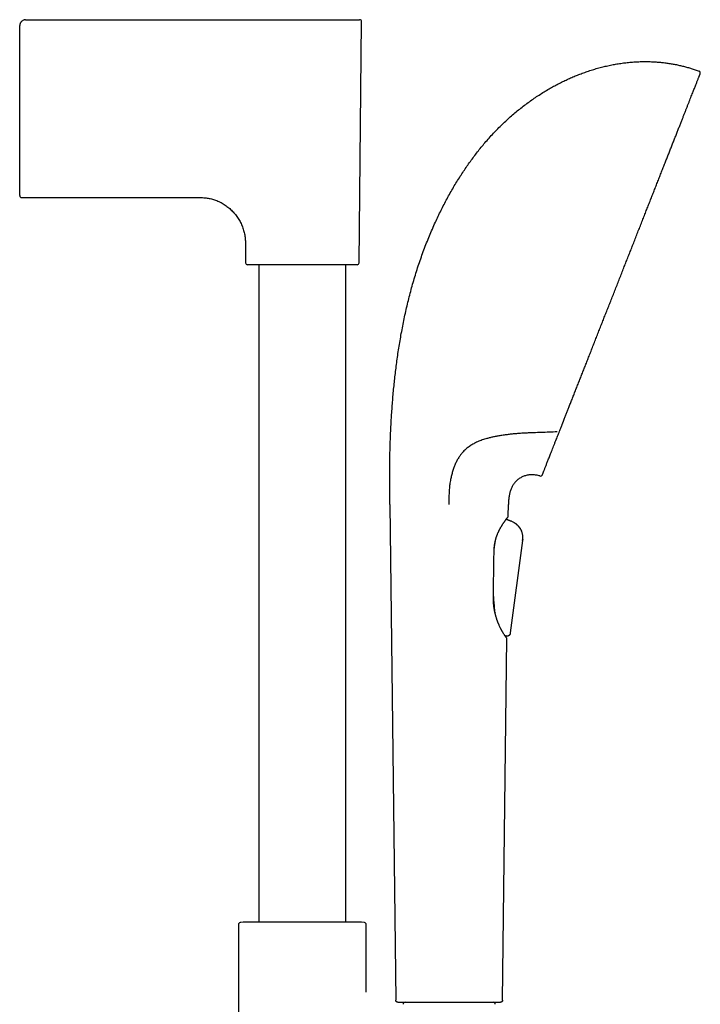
# Model space of a CAD drawing. Header units: millimetres. Extents: x 8 to 891, y 12 to 2136.
# Tile 21 of 21: x 704 to 876, y 1887 to 2136. Entities that reach past the tile are written whole.
import ezdxf

# ---------------------------------------------------------------- set-up
doc = ezdxf.new("R2010")
doc.units = ezdxf.units.MM

msp = doc.modelspace()

# ---------------------------------------------------------------- linework, layer by layer
at = {"color": 7, "linetype": 'Continuous', "lineweight": 30}
for p, q in [((704.02, 2105.91), (704.02, 2134.88)), ((704.07, 2135.24), (704.07, 2135.24)), ((705.3, 2136.36), (705.3, 2136.36)), ((705.52, 2136.38), (775.52, 2136.38)), ((789.87, 2074.89), (790.51, 2135.87)), ((704.02, 2091.88), (704.02, 2105.91)), ((704.52, 2091.38), (749.7, 2091.38)), ((761.11, 2080.09), (761.16, 2074.89)), ((764.52, 2074.39), (764.52, 1908.04)), ((786.52, 1908.04), (786.52, 2074.39)), ((797.66, 2013.73), (799.15, 1888.31)), ((827.62, 2010.79), (827.66, 2013.73)), ((827.11, 2010.01), (827.11, 2010.04)), ((827.11, 2010.01), (828.1, 2009.61)), ((827.94, 2009.68), (827.11, 2010.01)), ((828.1, 2009.61), (827.94, 2009.68)), ((828.1, 2009.61), (828.1, 2009.61)), ((824.46, 2004.96), (824.5, 2005.16)), ((831.23, 2004.61), (828.12, 1981.26)), ((831.23, 2004.61), (828.12, 1981.26)), ((823.88, 1991.1), (823.86, 1991.57)), ((824.24, 1986.53), (824.26, 1986.35)), ((827.06, 1980.16), (826.96, 1980.5)), ((827.3, 1980.44), (827.28, 1980.44)), ((828.12, 1981.26), (828.12, 1981.26)), ((828.12, 1981.26), (828.12, 1981.26)), ((826.17, 1888.31), (827.26, 1979.8)), ((827.25, 1979.81), (827.25, 1979.84)), ((760.51, 1908.04), (759.83, 1907.99)), ((790.52, 1908.04), (760.51, 1908.04)), ((791.2, 1907.99), (790.52, 1908.04)), ((759.37, 1907.49), (759.37, 1792.85)), ((791.67, 1890.39), (791.67, 1907.49))]:
    msp.add_line(p, q, dxfattribs=at)
for centre, radius, start, end in [((790.01, 2135.88), 0.5, 359.4, 90), ((875.69, 2122.88), 0.5, 338.52, 69.3084), ((704.52, 2091.88), 0.5, 180, 270), ((761.66, 2074.89), 0.5, 180.6, 270), ((789.37, 2074.89), 0.5, 270, 359.4), ((835.77, 2021.43), 0.5, 253.5774, 338.52), ((827.32, 2010.79), 0.3, 317.2957, 359.3175), ((826.96, 1979.81), 0.3, 359.3175, 49.2195), ((759.87, 1907.49), 0.5, 93.928, 180), ((791.17, 1907.49), 0.5, 0, 86.072), ((801.53, 1887.31), 0.5, 90, 182.4813), ((823.79, 1887.31), 0.5, 357.5187, 90)]:
    msp.add_arc(centre, radius, start, end, dxfattribs=at)
for points, knots in [([(705.52, 2136.38), (705.45, 2136.38), (705.32, 2136.37), (705.13, 2136.33), (704.91, 2136.26), (704.68, 2136.13), (704.45, 2135.94), (704.29, 2135.75), (704.19, 2135.59), (704.12, 2135.44), (704.07, 2135.27), (704.03, 2135.08), (704.02, 2134.94), (704.02, 2134.88)], [0, 0, 0, 0, 0.083495, 0.1667, 0.249942, 0.37516, 0.500628, 0.625664, 0.687954, 0.750062, 0.832858, 0.91621, 1, 1, 1, 1]), ([(775.52, 2136.38), (775.62, 2136.38), (775.82, 2136.38), (776.13, 2136.38), (776.44, 2136.38), (776.75, 2136.38), (777.06, 2136.38), (777.37, 2136.38), (777.67, 2136.38), (777.94, 2136.38), (778.17, 2136.38), (778.41, 2136.38), (778.64, 2136.38), (778.88, 2136.38), (779.11, 2136.38), (779.34, 2136.38), (779.62, 2136.38), (779.95, 2136.38), (780.32, 2136.38), (780.69, 2136.38), (781.06, 2136.38), (781.42, 2136.38), (781.79, 2136.38), (782.14, 2136.38), (782.47, 2136.38), (782.77, 2136.38), (783.07, 2136.38), (783.36, 2136.38), (783.65, 2136.38), (783.93, 2136.38), (784.25, 2136.38), (784.61, 2136.38), (784.99, 2136.38), (785.36, 2136.38), (785.73, 2136.38), (786.09, 2136.38), (786.44, 2136.38), (786.79, 2136.38), (787.12, 2136.38), (787.44, 2136.38), (787.74, 2136.38), (788.04, 2136.38), (788.33, 2136.38), (788.62, 2136.38), (788.9, 2136.38), (789.16, 2136.38), (789.38, 2136.38), (789.57, 2136.38), (789.73, 2136.38), (789.85, 2136.38), (789.94, 2136.38), (790, 2136.38), (790.01, 2136.38), (790.01, 2136.38)], [0, 0, 0, 0, 0.01357, 0.027128, 0.040681, 0.054234, 0.067793, 0.081365, 0.096281, 0.106831, 0.117375, 0.127917, 0.138458, 0.149001, 0.15955, 0.170108, 0.180677, 0.197991, 0.215281, 0.232558, 0.249836, 0.267128, 0.284446, 0.303313, 0.318514, 0.333698, 0.348875, 0.364053, 0.379241, 0.394448, 0.409682, 0.431407, 0.453148, 0.474932, 0.497704, 0.520456, 0.543216, 0.566895, 0.590607, 0.614384, 0.638987, 0.663547, 0.6881, 0.718404, 0.748787, 0.7796, 0.81066, 0.841675, 0.873139, 0.904696, 0.936477, 0.968269, 1, 1, 1, 1]), ([(797.89, 2032.61), (797.92, 2033.18), (797.98, 2034.33), (798.08, 2036.07), (798.2, 2037.85), (798.33, 2039.65), (798.49, 2041.49), (798.66, 2043.31), (798.85, 2045.12), (799.05, 2046.91), (799.27, 2048.72), (799.52, 2050.54), (799.78, 2052.37), (800.07, 2054.22), (800.39, 2056.07), (800.73, 2057.93), (801.09, 2059.8), (801.48, 2061.66), (801.89, 2063.51), (802.33, 2065.34), (802.8, 2067.17), (803.29, 2069.01), (803.83, 2070.86), (804.39, 2072.7), (804.99, 2074.54), (805.62, 2076.36), (806.28, 2078.16), (806.96, 2079.94), (807.67, 2081.69), (808.4, 2083.43), (809.14, 2085.08), (809.88, 2086.66), (810.61, 2088.16), (811.36, 2089.64), (812.13, 2091.1), (812.93, 2092.55), (813.75, 2093.97), (814.59, 2095.37), (815.44, 2096.73), (816.29, 2098.03), (817.15, 2099.29), (818.02, 2100.53), (818.91, 2101.74), (819.82, 2102.93), (820.75, 2104.09), (821.74, 2105.27), (822.77, 2106.45), (823.86, 2107.64), (824.97, 2108.79), (826.1, 2109.91), (827.25, 2110.99), (828.41, 2112.04), (829.6, 2113.05), (830.8, 2114.02), (832.02, 2114.96), (833.25, 2115.86), (834.48, 2116.72), (835.72, 2117.53), (836.98, 2118.31), (838.19, 2119.03), (839.37, 2119.68), (840.51, 2120.28), (841.66, 2120.85), (842.81, 2121.39), (843.97, 2121.9), (845.14, 2122.38), (846.35, 2122.84), (847.6, 2123.29), (848.9, 2123.71), (850.2, 2124.09), (851.5, 2124.44), (852.81, 2124.74), (854.12, 2125.01), (855.43, 2125.24), (856.73, 2125.43), (858.04, 2125.58), (859.34, 2125.69), (860.63, 2125.76), (861.91, 2125.79), (863.18, 2125.78), (864.03, 2125.75), (864.45, 2125.73)], [0, 0, 0, 0, 0.013497, 0.027271, 0.041304, 0.055581, 0.070084, 0.084798, 0.09885, 0.113062, 0.127421, 0.141915, 0.15653, 0.171254, 0.186077, 0.200985, 0.215969, 0.231016, 0.245846, 0.260718, 0.275622, 0.290549, 0.305764, 0.320987, 0.33621, 0.351426, 0.366628, 0.381538, 0.396421, 0.411269, 0.426079, 0.439262, 0.452405, 0.465504, 0.478553, 0.491551, 0.504492, 0.517375, 0.530195, 0.542252, 0.554249, 0.566184, 0.578056, 0.589863, 0.601603, 0.613277, 0.626039, 0.638721, 0.651321, 0.663841, 0.676282, 0.688644, 0.700928, 0.713135, 0.725264, 0.737318, 0.749082, 0.760774, 0.772393, 0.783942, 0.794141, 0.804286, 0.814375, 0.824411, 0.834393, 0.844322, 0.854199, 0.865004, 0.87575, 0.886436, 0.897065, 0.907639, 0.918159, 0.928628, 0.939049, 0.949424, 0.959756, 0.969865, 0.97994, 0.989983, 1, 1, 1, 1]), ([(864.45, 2125.73), (864.82, 2125.71), (865.55, 2125.66), (866.64, 2125.55), (867.72, 2125.42), (868.8, 2125.26), (869.87, 2125.06), (870.92, 2124.84), (871.94, 2124.6), (872.93, 2124.33), (873.92, 2124.03), (874.9, 2123.71), (875.55, 2123.47), (875.87, 2123.35)], [0, 0, 0, 0, 0.093541, 0.186931, 0.280202, 0.373391, 0.466535, 0.559673, 0.647523, 0.735442, 0.823467, 0.91164, 1, 1, 1, 1]), ([(843.12, 2038.74), (843.26, 2039.09), (843.53, 2039.79), (843.95, 2040.86), (844.38, 2041.95), (844.82, 2043.06), (845.27, 2044.19), (845.71, 2045.32), (846.15, 2046.43), (846.58, 2047.54), (847.03, 2048.67), (847.48, 2049.81), (847.94, 2050.99), (848.42, 2052.21), (848.91, 2053.46), (849.41, 2054.73), (849.92, 2056.01), (850.43, 2057.31), (850.93, 2058.58), (851.43, 2059.85), (851.91, 2061.09), (852.41, 2062.34), (852.9, 2063.6), (853.41, 2064.89), (853.93, 2066.2), (854.46, 2067.55), (854.99, 2068.9), (855.52, 2070.25), (856.05, 2071.6), (856.57, 2072.93), (857.08, 2074.23), (857.58, 2075.5), (858.08, 2076.77), (858.58, 2078.03), (859.09, 2079.32), (859.6, 2080.63), (860.13, 2081.95), (860.64, 2083.27), (861.16, 2084.58), (861.67, 2085.89), (862.17, 2087.15), (862.66, 2088.38), (863.13, 2089.58), (863.59, 2090.77), (864.05, 2091.94), (864.52, 2093.13), (864.99, 2094.32), (865.46, 2095.52), (865.93, 2096.71), (866.39, 2097.87), (866.84, 2099.02), (867.28, 2100.13), (867.7, 2101.2), (868.1, 2102.23), (868.5, 2103.24), (868.89, 2104.23), (869.28, 2105.22), (869.67, 2106.21), (870.06, 2107.19), (870.43, 2108.15), (870.8, 2109.08), (871.16, 2109.99), (871.5, 2110.86), (871.82, 2111.68), (872.13, 2112.46), (872.43, 2113.21), (872.71, 2113.94), (872.99, 2114.66), (873.27, 2115.36), (873.54, 2116.05), (873.8, 2116.7), (874.04, 2117.32), (874.28, 2117.91), (874.49, 2118.46), (874.69, 2118.97), (874.87, 2119.43), (875.04, 2119.87), (875.2, 2120.27), (875.35, 2120.66), (875.5, 2121.01), (875.62, 2121.34), (875.74, 2121.64), (875.84, 2121.89), (875.93, 2122.12), (876, 2122.3), (876.06, 2122.45), (876.1, 2122.56), (876.14, 2122.64), (876.16, 2122.69), (876.16, 2122.7), (876.16, 2122.7)], [0, 0, 0, 0, 0.011886, 0.023731, 0.035543, 0.04733, 0.059101, 0.070819, 0.081833, 0.092842, 0.103852, 0.114869, 0.125902, 0.137615, 0.149314, 0.161008, 0.172706, 0.184415, 0.196128, 0.207155, 0.218173, 0.22919, 0.240213, 0.251248, 0.262932, 0.274602, 0.286265, 0.29793, 0.309605, 0.321277, 0.332262, 0.343237, 0.354211, 0.365189, 0.37618, 0.387819, 0.399444, 0.411063, 0.422683, 0.434313, 0.445946, 0.456899, 0.467843, 0.478785, 0.489733, 0.500694, 0.512313, 0.523919, 0.535519, 0.547123, 0.558737, 0.570362, 0.581312, 0.592255, 0.603198, 0.614148, 0.625112, 0.636758, 0.648393, 0.660026, 0.671664, 0.683316, 0.694986, 0.70598, 0.716968, 0.727957, 0.738953, 0.749963, 0.761643, 0.773309, 0.784971, 0.796636, 0.808313, 0.819998, 0.831001, 0.841996, 0.85299, 0.86399, 0.875004, 0.886677, 0.898336, 0.90999, 0.921646, 0.933313, 0.944994, 0.955998, 0.966994, 0.977988, 0.988988, 1, 1, 1, 1]), ([(749.7, 2091.38), (749.9, 2091.38), (750.29, 2091.37), (750.87, 2091.33), (751.43, 2091.27), (751.97, 2091.17), (752.5, 2091.06), (753.04, 2090.91), (753.59, 2090.73), (754.15, 2090.51), (754.7, 2090.26), (755.22, 2089.98), (755.73, 2089.67), (756.22, 2089.33), (756.69, 2088.97), (757.14, 2088.59), (757.58, 2088.18), (757.99, 2087.76), (758.39, 2087.31), (758.77, 2086.85), (759.12, 2086.36), (759.45, 2085.86), (759.76, 2085.33), (760.04, 2084.79), (760.29, 2084.23), (760.5, 2083.66), (760.68, 2083.09), (760.83, 2082.52), (760.94, 2081.94), (761.03, 2081.34), (761.09, 2080.72), (761.1, 2080.3), (761.11, 2080.09)], [0, 0, 0, 0, 0.033356, 0.065821, 0.097482, 0.128424, 0.158727, 0.188474, 0.222923, 0.256826, 0.290297, 0.323438, 0.357013, 0.390431, 0.423767, 0.457085, 0.490439, 0.523867, 0.557385, 0.591005, 0.624748, 0.658645, 0.692735, 0.727067, 0.761703, 0.796712, 0.8292, 0.862139, 0.895604, 0.929677, 0.964445, 1, 1, 1, 1]), ([(789.37, 2074.39), (789.37, 2074.39), (789.37, 2074.39), (789.34, 2074.39), (789.3, 2074.39), (789.25, 2074.39), (789.17, 2074.39), (789.08, 2074.39), (788.98, 2074.39), (788.86, 2074.39), (788.72, 2074.39), (788.57, 2074.39), (788.39, 2074.39), (788.19, 2074.39), (787.95, 2074.39), (787.69, 2074.39), (787.41, 2074.39), (787.09, 2074.39), (786.71, 2074.39), (786.28, 2074.39), (785.81, 2074.39), (785.35, 2074.39), (784.9, 2074.39), (784.47, 2074.39), (784.03, 2074.39), (783.57, 2074.39), (783.13, 2074.39), (782.7, 2074.39), (782.3, 2074.39), (781.89, 2074.39), (781.47, 2074.39), (781.05, 2074.39), (780.61, 2074.39), (780.15, 2074.39), (779.67, 2074.39), (779.19, 2074.39), (778.7, 2074.39), (778.22, 2074.39), (777.65, 2074.39), (777, 2074.39), (776.26, 2074.39), (775.61, 2074.39), (775.04, 2074.39), (774.57, 2074.39), (774.1, 2074.39), (773.63, 2074.39), (773.15, 2074.39), (772.68, 2074.39), (772.22, 2074.39), (771.76, 2074.39), (771.31, 2074.39), (770.86, 2074.39), (770.39, 2074.39), (769.9, 2074.39), (769.39, 2074.39), (768.89, 2074.39), (768.41, 2074.39), (767.89, 2074.39), (767.34, 2074.39), (766.78, 2074.39), (766.23, 2074.39), (765.75, 2074.39), (765.32, 2074.39), (764.94, 2074.39), (764.58, 2074.39), (764.24, 2074.39), (763.93, 2074.39), (763.67, 2074.39), (763.43, 2074.39), (763.21, 2074.39), (763, 2074.39), (762.81, 2074.39), (762.63, 2074.39), (762.45, 2074.39), (762.29, 2074.39), (762.15, 2074.39), (762.03, 2074.39), (761.92, 2074.39), (761.82, 2074.39), (761.73, 2074.39), (761.67, 2074.39), (761.66, 2074.39), (761.66, 2074.39)], [0, 0, 0, 0, 0.010886, 0.021752, 0.03261, 0.043473, 0.054354, 0.065669, 0.076535, 0.087387, 0.098239, 0.109103, 0.119992, 0.132873, 0.145725, 0.158568, 0.171424, 0.184313, 0.200752, 0.21715, 0.233552, 0.25, 0.263157, 0.276281, 0.289397, 0.302526, 0.31569, 0.326427, 0.337141, 0.347845, 0.35855, 0.369268, 0.380012, 0.391552, 0.403069, 0.414578, 0.426092, 0.437629, 0.448757, 0.465832, 0.482897, 0.5, 0.510884, 0.521749, 0.532607, 0.543471, 0.554353, 0.565669, 0.576535, 0.587387, 0.598239, 0.609103, 0.619992, 0.632873, 0.645725, 0.658568, 0.671424, 0.684313, 0.700752, 0.71715, 0.733552, 0.75, 0.763157, 0.776281, 0.789397, 0.802526, 0.81569, 0.826427, 0.837141, 0.847845, 0.85855, 0.869268, 0.880012, 0.891552, 0.903069, 0.914578, 0.926092, 0.937629, 0.948759, 0.965835, 0.982899, 1, 1, 1, 1]), ([(840.58, 2032.28), (840.68, 2032.54), (840.89, 2033.07), (841.13, 2033.68), (841.28, 2034.07), (841.35, 2034.23), (841.41, 2034.4), (841.48, 2034.57), (841.55, 2034.74), (841.62, 2034.93), (841.7, 2035.13), (841.87, 2035.55), (842.11, 2036.18), (842.44, 2037.01), (842.78, 2037.87), (843, 2038.45), (843.12, 2038.74)], [0, 0, 0, 0, 0.133598, 0.268277, 0.294866, 0.3215, 0.34818, 0.374906, 0.401679, 0.428499, 0.463214, 0.49835, 0.623779, 0.74916, 0.874549, 1, 1, 1, 1]), ([(797.66, 2013.73), (797.66, 2013.97), (797.65, 2014.46), (797.64, 2015.21), (797.63, 2016), (797.63, 2016.81), (797.62, 2017.66), (797.62, 2018.53), (797.61, 2019.4), (797.61, 2020.29), (797.61, 2021.2), (797.62, 2022.13), (797.63, 2023.18), (797.64, 2024.35), (797.66, 2025.65), (797.69, 2026.98), (797.73, 2028.34), (797.77, 2029.74), (797.83, 2031.16), (797.87, 2032.12), (797.89, 2032.61)], [0, 0, 0, 0, 0.037925, 0.077692, 0.119257, 0.162572, 0.207593, 0.254271, 0.299761, 0.346647, 0.394889, 0.444452, 0.495295, 0.561946, 0.630543, 0.701007, 0.773261, 0.847229, 0.922834, 1, 1, 1, 1]), ([(832.9, 2031.85), (832.53, 2031.83), (831.81, 2031.79), (830.74, 2031.73), (829.67, 2031.64), (828.62, 2031.55), (827.57, 2031.43), (826.54, 2031.3), (825.51, 2031.14), (824.55, 2030.97), (823.64, 2030.79), (822.78, 2030.58), (822.01, 2030.37), (821.33, 2030.16), (820.73, 2029.95), (820.14, 2029.72), (819.61, 2029.48), (819.11, 2029.24), (818.65, 2028.99), (818.2, 2028.72), (817.77, 2028.43), (817.35, 2028.12), (816.96, 2027.8), (816.58, 2027.45), (816.25, 2027.12), (815.95, 2026.79), (815.7, 2026.47), (815.44, 2026.14), (815.28, 2025.91), (815.21, 2025.79)], [0, 0, 0, 0, 0.05141, 0.102829, 0.154248, 0.205656, 0.257451, 0.309262, 0.361068, 0.412856, 0.458575, 0.504302, 0.550015, 0.584536, 0.619056, 0.653199, 0.687341, 0.71636, 0.745405, 0.774453, 0.803488, 0.832498, 0.860118, 0.88775, 0.915366, 0.936518, 0.95769, 0.978855, 1, 1, 1, 1]), ([(834, 2031.89), (833.81, 2031.88), (833.44, 2031.87), (833.08, 2031.85), (832.9, 2031.85)], [0, 0, 0, 0, 0.503049, 1, 1, 1, 1]), ([(839.97, 2032.1), (839.31, 2032.08), (837.97, 2032.02), (835.98, 2031.95), (834.66, 2031.91), (834, 2031.89)], [0, 0, 0, 0, 0.334441, 0.668604, 1, 1, 1, 1]), ([(839.65, 2029.92), (839.72, 2030.1), (839.86, 2030.47), (840.09, 2031.04), (840.33, 2031.65), (840.49, 2032.07), (840.58, 2032.28)], [0, 0, 0, 0, 0.241697, 0.488856, 0.741588, 1, 1, 1, 1]), ([(836.24, 2021.25), (836.24, 2021.25), (836.24, 2021.25), (836.26, 2021.3), (836.28, 2021.37), (836.32, 2021.47), (836.37, 2021.6), (836.44, 2021.76), (836.51, 2021.95), (836.6, 2022.17), (836.71, 2022.44), (836.83, 2022.75), (836.96, 2023.08), (837.1, 2023.44), (837.25, 2023.82), (837.4, 2024.2), (837.56, 2024.62), (837.74, 2025.06), (837.92, 2025.53), (838.12, 2026.03), (838.33, 2026.57), (838.56, 2027.16), (838.82, 2027.81), (839.08, 2028.48), (839.36, 2029.18), (839.55, 2029.68), (839.65, 2029.92)], [0, 0, 0, 0, 0.039832, 0.079647, 0.119468, 0.159315, 0.199213, 0.239184, 0.279142, 0.323028, 0.366886, 0.410748, 0.454643, 0.4986, 0.53849, 0.578319, 0.61811, 0.657884, 0.697663, 0.737471, 0.777813, 0.822303, 0.866736, 0.911142, 0.955553, 1, 1, 1, 1]), ([(815.21, 2025.79), (815.12, 2025.66), (814.96, 2025.41), (814.72, 2025), (814.51, 2024.59), (814.3, 2024.16), (814.12, 2023.73), (813.94, 2023.3), (813.77, 2022.84), (813.61, 2022.36), (813.45, 2021.85), (813.31, 2021.35), (813.19, 2020.84), (813.07, 2020.34), (812.97, 2019.78), (812.86, 2019.17), (812.78, 2018.5), (812.71, 2017.83), (812.66, 2017.16), (812.63, 2016.41), (812.6, 2015.58), (812.59, 2014.66), (812.59, 2014.05), (812.59, 2013.73)], [0, 0, 0, 0, 0.0416969, 0.0827005, 0.1229951, 0.1625749, 0.201443, 0.2396145, 0.2771137, 0.3200531, 0.3621808, 0.4035706, 0.4443064, 0.4844793, 0.5241866, 0.5769961, 0.6294002, 0.6816516, 0.7339929, 0.7866523, 0.8564268, 0.9274616, 1, 1, 1, 1]), ([(835.63, 2020.95), (835.48, 2020.99), (835.17, 2021.08), (834.72, 2021.16), (834.28, 2021.23), (833.84, 2021.26), (833.42, 2021.26), (833.01, 2021.23), (832.59, 2021.18), (832.16, 2021.09), (831.74, 2020.96), (831.33, 2020.81), (830.94, 2020.62), (830.57, 2020.41), (830.21, 2020.17), (829.88, 2019.9), (829.58, 2019.61), (829.3, 2019.31), (829.04, 2018.98), (828.8, 2018.63), (828.59, 2018.26), (828.4, 2017.87), (828.23, 2017.46), (828.09, 2017.05), (827.97, 2016.63), (827.88, 2016.21), (827.8, 2015.76), (827.74, 2015.29), (827.7, 2014.8), (827.67, 2014.27), (827.66, 2013.92), (827.66, 2013.73)], [0, 0, 0, 0, 0.037034, 0.072887, 0.107662, 0.141462, 0.174392, 0.206552, 0.238042, 0.273017, 0.307393, 0.3413, 0.374862, 0.408195, 0.441408, 0.474602, 0.506727, 0.538999, 0.571489, 0.604263, 0.637385, 0.670916, 0.705053, 0.74011, 0.772631, 0.806363, 0.84151, 0.878268, 0.916822, 0.957345, 1, 1, 1, 1]), ([(824.02, 2002.01), (824.03, 2002.12), (824.03, 2002.37), (824.05, 2002.73), (824.09, 2003.1), (824.13, 2003.45), (824.18, 2003.77), (824.23, 2004.06), (824.29, 2004.33), (824.35, 2004.58), (824.4, 2004.8), (824.46, 2005), (824.51, 2005.18), (824.56, 2005.35), (824.62, 2005.53), (824.68, 2005.7), (824.74, 2005.88), (824.81, 2006.06), (824.89, 2006.25), (824.97, 2006.45), (825.06, 2006.65), (825.14, 2006.83), (825.22, 2007), (825.29, 2007.14), (825.35, 2007.25), (825.4, 2007.36), (825.45, 2007.46), (825.51, 2007.56), (825.57, 2007.68), (825.65, 2007.82), (825.73, 2007.96), (825.82, 2008.12), (825.91, 2008.28), (826.02, 2008.45), (826.13, 2008.63), (826.25, 2008.81), (826.37, 2008.99), (826.49, 2009.18), (826.62, 2009.36), (826.74, 2009.53), (826.85, 2009.68), (826.93, 2009.79), (827, 2009.88), (827.05, 2009.95), (827.09, 2010), (827.13, 2010.06), (827.18, 2010.12), (827.23, 2010.19), (827.29, 2010.26), (827.34, 2010.33), (827.39, 2010.39), (827.43, 2010.45), (827.48, 2010.5), (827.52, 2010.55), (827.55, 2010.59), (827.57, 2010.62), (827.57, 2010.62), (827.58, 2010.63)], [0, 0, 0, 0, 0.0222792, 0.0489491, 0.0740832, 0.0976978, 0.119796, 0.1403746, 0.159437, 0.1769873, 0.193024, 0.2075436, 0.2206043, 0.2334689, 0.2466346, 0.2601027, 0.2738742, 0.2879504, 0.3040789, 0.320593, 0.3374944, 0.3542269, 0.3690119, 0.3817124, 0.3923264, 0.4008519, 0.4104634, 0.4206966, 0.4320412, 0.4454365, 0.4609089, 0.4767806, 0.4943749, 0.5136929, 0.5347361, 0.5575058, 0.5807916, 0.6030317, 0.6318911, 0.6587531, 0.6836072, 0.7064493, 0.7202051, 0.7331127, 0.7451717, 0.7570452, 0.7710137, 0.7872715, 0.8058214, 0.823934, 0.8438025, 0.8654292, 0.8888179, 0.913969, 0.9408806, 0.9695551, 1, 1, 1, 1]), ([(831.23, 2004.61), (831.24, 2004.71), (831.27, 2004.9), (831.29, 2005.21), (831.3, 2005.52), (831.29, 2005.83), (831.24, 2006.16), (831.16, 2006.48), (831.06, 2006.8), (830.93, 2007.11), (830.77, 2007.42), (830.59, 2007.72), (830.38, 2008.01), (830.14, 2008.3), (829.87, 2008.57), (829.59, 2008.81), (829.3, 2009.02), (829, 2009.2), (828.7, 2009.36), (828.4, 2009.49), (828.2, 2009.57), (828.1, 2009.61)], [0, 0, 0, 0, 0.0464019, 0.0933468, 0.1413457, 0.1907484, 0.2417619, 0.2945441, 0.3458142, 0.3983789, 0.4519218, 0.5060263, 0.5602618, 0.6203874, 0.6794934, 0.7371547, 0.7930181, 0.8470108, 0.8992456, 0.9500203, 1, 1, 1, 1]), ([(828.41, 2009.48), (828.42, 2009.48), (828.53, 2009.43), (828.76, 2009.33), (829.09, 2009.15), (829.39, 2008.96), (829.67, 2008.74), (829.92, 2008.52), (830.15, 2008.28), (830.38, 2008.01), (830.57, 2007.74), (830.7, 2007.55), (830.75, 2007.45), (830.75, 2007.44)], [0, 0, 0, 0, 0.005376, 0.118448, 0.235999, 0.358692, 0.460815, 0.566205, 0.674367, 0.78468, 0.896222, 0.989431, 1, 1, 1, 1]), ([(830.8, 2007.35), (830.81, 2007.33), (830.84, 2007.28), (830.86, 2007.23), (830.87, 2007.21)], [0, 0, 0, 0, 0.470335, 1, 1, 1, 1]), ([(830.95, 2007.04), (830.97, 2007.01), (830.98, 2006.98), (831, 2006.94), (831, 2006.94)], [0, 0, 0, 0, 0.9614592, 1, 1, 1, 1]), ([(824.03, 2002.35), (824.04, 2002.43), (824.07, 2002.67), (824.12, 2003.07), (824.2, 2003.55), (824.27, 2004.02), (824.36, 2004.5), (824.43, 2004.81), (824.46, 2004.96)], [0, 0, 0, 0, 0.086703, 0.266434, 0.446163, 0.628013, 0.809858, 1, 1, 1, 1]), ([(831.27, 2004.94), (831.27, 2004.93), (831.26, 2004.82), (831.24, 2004.71), (831.23, 2004.61)], [0, 0, 0, 0, 0.110863, 1, 1, 1, 1]), ([(823.84, 1990.48), (823.87, 1992.21), (823.93, 1996.05), (823.99, 1999.9), (824.02, 2002.01)], [0, 0, 0, 0, 0.4491943, 1, 1, 1, 1]), ([(827.15, 1980.04), (827.15, 1980.05), (827.13, 1980.07), (827.1, 1980.11), (827.07, 1980.15), (827.03, 1980.2), (827, 1980.24), (826.96, 1980.29), (826.93, 1980.33), (826.9, 1980.37), (826.88, 1980.41), (826.85, 1980.44), (826.8, 1980.51), (826.73, 1980.62), (826.62, 1980.78), (826.5, 1980.97), (826.39, 1981.14), (826.3, 1981.29), (826.24, 1981.4), (826.17, 1981.51), (826.1, 1981.62), (826.04, 1981.74), (825.98, 1981.84), (825.94, 1981.92), (825.9, 1982), (825.86, 1982.07), (825.82, 1982.14), (825.77, 1982.24), (825.71, 1982.35), (825.64, 1982.49), (825.54, 1982.69), (825.42, 1982.95), (825.29, 1983.23), (825.19, 1983.46), (825.12, 1983.65), (825.04, 1983.82), (824.98, 1983.98), (824.94, 1984.1), (824.9, 1984.2), (824.87, 1984.28), (824.84, 1984.37), (824.8, 1984.48), (824.75, 1984.61), (824.69, 1984.79), (824.63, 1984.99), (824.56, 1985.2), (824.5, 1985.41), (824.44, 1985.63), (824.38, 1985.85), (824.32, 1986.08), (824.26, 1986.31), (824.21, 1986.55), (824.16, 1986.78), (824.12, 1987), (824.09, 1987.2), (824.06, 1987.38), (824.03, 1987.55), (824.01, 1987.72), (823.98, 1987.9), (823.95, 1988.12), (823.93, 1988.37), (823.9, 1988.66), (823.88, 1988.97), (823.86, 1989.33), (823.84, 1989.71), (823.84, 1990.1), (823.84, 1990.36), (823.84, 1990.48)], [0, 0, 0, 0, 0.0217326, 0.0418142, 0.0602448, 0.0770245, 0.0921538, 0.1056328, 0.1168305, 0.1265618, 0.1351994, 0.1439796, 0.1530005, 0.17994, 0.2088233, 0.2392284, 0.2700514, 0.2839774, 0.2979744, 0.312042, 0.3261513, 0.339186, 0.3503816, 0.359986, 0.3679999, 0.374602, 0.3824092, 0.392118, 0.4037281, 0.4172387, 0.4321576, 0.4613274, 0.4900855, 0.5062991, 0.5223778, 0.5372395, 0.5499147, 0.5604047, 0.5671145, 0.5729674, 0.5799093, 0.5881402, 0.5976594, 0.6116695, 0.6273961, 0.6432299, 0.6589881, 0.6746709, 0.6902785, 0.7058111, 0.7233711, 0.7403665, 0.7561712, 0.7707834, 0.7842042, 0.7964341, 0.8080525, 0.8182159, 0.8305271, 0.8449856, 0.861591, 0.8803435, 0.901244, 0.9242946, 0.9494979, 0.9768582, 1, 1, 1, 1]), ([(824.24, 1986.53), (824.22, 1986.71), (824.19, 1987.09), (824.14, 1987.65), (824.09, 1988.23), (824.04, 1988.82), (824, 1989.41), (823.95, 1989.99), (823.92, 1990.55), (823.89, 1990.92), (823.88, 1991.1)], [0, 0, 0, 0, 0.125932, 0.251976, 0.377951, 0.506609, 0.635332, 0.764015, 0.88199, 1, 1, 1, 1]), ([(828.12, 1981.26), (828.12, 1981.21), (828.1, 1981.11), (828.07, 1980.96), (828.01, 1980.83), (827.95, 1980.72), (827.87, 1980.64), (827.78, 1980.57), (827.68, 1980.51), (827.58, 1980.47), (827.46, 1980.44), (827.34, 1980.43), (827.21, 1980.44), (827.08, 1980.46), (827, 1980.49), (826.96, 1980.5)], [0, 0, 0, 0, 0.095028, 0.18844, 0.279812, 0.347556, 0.415227, 0.483448, 0.552596, 0.622858, 0.694203, 0.766445, 0.839392, 0.937253, 1, 1, 1, 1]), ([(827.28, 1980.44), (827.22, 1980.44), (827.11, 1980.45), (827.01, 1980.48), (826.96, 1980.5)], [0, 0, 0, 0, 0.556734, 1, 1, 1, 1]), ([(827.24, 1979.82), (827.24, 1979.84), (827.24, 1979.88), (827.22, 1979.95), (827.19, 1979.99), (827.17, 1980.01)], [0, 0, 0, 0, 0.19605, 0.588605, 1, 1, 1, 1]), ([(827.26, 1979.8), (827.25, 1979.8), (827.25, 1979.81), (827.24, 1979.82), (827.24, 1979.82)], [0, 0, 0, 0, 0.736383, 1, 1, 1, 1]), ([(799.65, 1887.81), (799.62, 1887.82), (799.55, 1887.82), (799.45, 1887.86), (799.35, 1887.91), (799.26, 1887.99), (799.2, 1888.09), (799.16, 1888.2), (799.16, 1888.27), (799.15, 1888.31)], [0, 0, 0, 0, 0.131152, 0.270677, 0.415861, 0.563217, 0.715742, 0.862399, 1, 1, 1, 1]), ([(826.17, 1888.31), (826.16, 1888.27), (826.16, 1888.2), (826.12, 1888.1), (826.06, 1888.01), (825.98, 1887.92), (825.88, 1887.86), (825.78, 1887.82), (825.7, 1887.82), (825.67, 1887.81)], [0, 0, 0, 0, 0.1311525, 0.2706766, 0.4158605, 0.5632174, 0.7157419, 0.862399, 1, 1, 1, 1]), ([(799.65, 1887.81), (799.66, 1887.81), (799.66, 1887.81), (799.71, 1887.81), (799.79, 1887.81), (799.9, 1887.81), (800.04, 1887.81), (800.21, 1887.81), (800.41, 1887.81), (800.64, 1887.81), (800.9, 1887.81), (801.19, 1887.81), (801.5, 1887.81), (801.84, 1887.81), (802.21, 1887.81), (802.6, 1887.81), (803.02, 1887.81), (803.46, 1887.81), (803.92, 1887.81), (804.41, 1887.81), (804.91, 1887.81), (805.43, 1887.81), (805.97, 1887.81), (806.53, 1887.81), (807.1, 1887.81), (807.68, 1887.81), (808.28, 1887.81), (808.88, 1887.81), (809.5, 1887.81), (810.12, 1887.81), (810.75, 1887.81), (811.38, 1887.81), (812.02, 1887.81), (812.66, 1887.81), (813.3, 1887.81), (813.93, 1887.81), (814.57, 1887.81), (815.2, 1887.81), (815.82, 1887.81), (816.44, 1887.81), (817.04, 1887.81), (817.64, 1887.81), (818.22, 1887.81), (818.79, 1887.81), (819.35, 1887.81), (819.89, 1887.81), (820.41, 1887.81), (820.91, 1887.81), (821.4, 1887.81), (821.86, 1887.81), (822.3, 1887.81), (822.72, 1887.81), (823.11, 1887.81), (823.48, 1887.81), (823.82, 1887.81), (824.13, 1887.81), (824.42, 1887.81), (824.68, 1887.81), (824.91, 1887.81), (825.11, 1887.81), (825.28, 1887.81), (825.42, 1887.81), (825.53, 1887.81), (825.61, 1887.81), (825.66, 1887.81), (825.66, 1887.81), (825.67, 1887.81)], [0, 0, 0, 0, 0.015645, 0.031251, 0.046855, 0.062495, 0.078144, 0.093753, 0.109358, 0.125, 0.140652, 0.156263, 0.17187, 0.187512, 0.20316, 0.218767, 0.234369, 0.250005, 0.26565, 0.281255, 0.296856, 0.312493, 0.328141, 0.343748, 0.359351, 0.37499, 0.390639, 0.406247, 0.421851, 0.43749, 0.453139, 0.468745, 0.484349, 0.499986, 0.515634, 0.531241, 0.546845, 0.562484, 0.578133, 0.593741, 0.609345, 0.624984, 0.640632, 0.656239, 0.671842, 0.68748, 0.703126, 0.71873, 0.734331, 0.749966, 0.765613, 0.78122, 0.796824, 0.812463, 0.828116, 0.843727, 0.859335, 0.874977, 0.890627, 0.906235, 0.921839, 0.937477, 0.953129, 0.968741, 0.984353, 1, 1, 1, 1])]:
    msp.add_open_spline(points, degree=3, knots=knots, dxfattribs=at)

doc.saveas('drawing.dxf')
